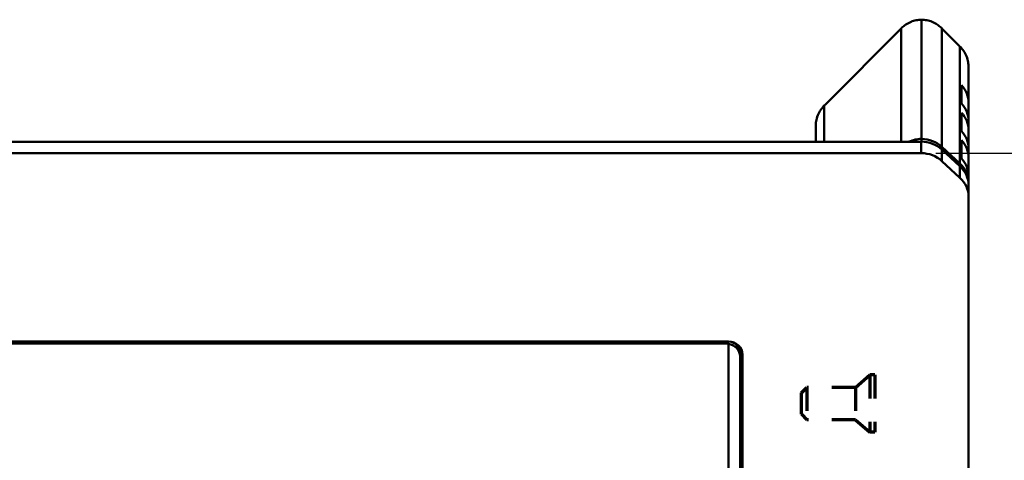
# Model space of a CAD drawing. Header units: inches. Extents: x 8.7 to 68.4, y -2.3 to 39.9.
# Tile 89 of 118: x 58.7 to 62.9, y 19.5 to 21.4. Entities that reach past the tile are written whole.
import ezdxf

# ---------------------------------------------------------------- set-up
doc = ezdxf.new("R2010")
doc.units = ezdxf.units.IN
doc.header["$MEASUREMENT"] = 0
doc.linetypes.add('DOUBLE_DASH_CHAIN', pattern=[1.2403, 0.6614, -0.0827, 0.1654, -0.0827, 0.1654, -0.0827])
for name, color, linetype, lineweight in [('Dimensions(ROSSANSI)', 7, 'Continuous', 25), ('Phantom Lines(ANSI)', 7, 'DOUBLE_DASH_CHAIN', 70), ('Visible Edges(ROSSANSI)', 7, 'Continuous', 50), ('Visible Tangent Edges(ROSSANSI)', 7, 'Continuous', 50)]:
    doc.layers.add(name, color=color, linetype=linetype, lineweight=lineweight)
doc.styles.add('DEFAULT-ROSSANSI', font='arial.ttf')
doc.dimstyles.new('DEFAULT-ROSSANSI', dxfattribs={"dimtxt": 1, "dimasz": 0.098425, "dimexe": 0.125, "dimexo": 0.0625, "dimgap": 0.031496, "dimtad": 0, "dimtih": 1, "dimtoh": 1, "dimrnd": 1e-08, "dimzin": 0, "dimdsep": 46, "dimtxsty": 'DEFAULT-ROSSANSI', "dimcen": 0.09, "dimdle": 0.393701, "dimclrd": 7, "dimclre": 7, "dimclrt": 179, "dimadec": 0, "dimazin": 0, "dimtfac": 1, "dimtofl": 0, "dimtmove": 0, "dimatfit": 3, "dimfxl": 1, "dimtolj": 1, "dimtzin": 0, "dimlwd": 25, "dimlwe": 25, "dimarcsym": 0})

# ---------------------------------------------------------------- blocks, each defined once
blk = doc.blocks.new('*D5')
at = {"layer": 'Defpoints', "color": 0}
for p in [(62.5574, 20.8161), (62.5574, 10.0937), (66.022, 10.0937)]:
    blk.add_point(p, dxfattribs=at)
at = {"layer": 'Dimensions(ROSSANSI)', "color": 7, "lineweight": 25}
for p, q in [((62.6199, 20.8161), (66.147, 20.8161)), ((66.022, 20.7177), (66.022, 18.3199)), ((66.022, 10.1922), (66.022, 10.3436)), ((62.6199, 10.0937), (66.147, 10.0937))]:
    blk.add_line(p, q, dxfattribs=at)
at = {"layer": 'Dimensions(ROSSANSI)', "color": 7}
for points in [[(66.0056, 20.7177), (66.0384, 20.7177), (66.022, 20.8161)], [(66.0056, 10.1922), (66.0384, 10.1922), (66.022, 10.0937)]]:
    blk.add_solid(points, dxfattribs=at)
at = {"layer": 'Dimensions(ROSSANSI)', "color": 179, "lineweight": 25, "insert": (65.3811, 10.3751), "char_height": 1, "attachment_point": 1, "rotation": 90, "style": 'DEFAULT-ROSSANSI'}
blk.add_mtext('\\A1;10.72 [272.3]', dxfattribs=at)

msp = doc.modelspace()

# ---------------------------------------------------------------- linework, layer by layer
at = {"layer": 'Phantom Lines(ANSI)', "ltscale": 0.025543}
for p, q in [((62.278, 19.8203), (62.339, 19.8733)), ((62.278, 19.6823), (62.339, 19.6293))]:
    msp.add_line(p, q, dxfattribs=at)
at = {"layer": 'Phantom Lines(ANSI)', "ltscale": 0.12156}
for p, q in [((62.339, 19.8733), (62.339, 19.6293)), ((62.361, 19.8733), (62.361, 19.6293))]:
    msp.add_line(p, q, dxfattribs=at)
at = {"layer": 'Phantom Lines(ANSI)', "ltscale": 0.006893}
for p, q in [((62.361, 19.8733), (62.339, 19.8733)), ((62.361, 19.6293), (62.339, 19.6293))]:
    msp.add_line(p, q, dxfattribs=at)
at = {"layer": 'Phantom Lines(ANSI)', "ltscale": 0.010422}
for p, q in [((62.0485, 19.7969), (62.0719, 19.8203)), ((62.0485, 19.7058), (62.0719, 19.6823))]:
    msp.add_line(p, q, dxfattribs=at)
at = {"layer": 'Phantom Lines(ANSI)', "ltscale": 0.068708}
for p, q in [((62.0719, 19.8203), (62.0719, 19.6823)), ((62.278, 19.8203), (62.278, 19.6823))]:
    msp.add_line(p, q, dxfattribs=at)
at = {"layer": 'Phantom Lines(ANSI)', "ltscale": 0.065308}
for p, q in [((62.278, 19.8203), (62.0719, 19.8203)), ((62.278, 19.6823), (62.0719, 19.6823))]:
    msp.add_line(p, q, dxfattribs=at)
at = {"layer": 'Phantom Lines(ANSI)', "ltscale": 0.045336}
msp.add_line((62.0485, 19.7058), (62.0485, 19.7969), dxfattribs=at)
at = {"layer": 'Visible Edges(ROSSANSI)'}
for p, q in [((62.5592, 20.8766), (62.5592, 21.3836)), ((62.1489, 21.0219), (62.4726, 21.3467)), ((62.6458, 21.3467), (62.7194, 21.2728)), ((62.7592, 21.03), (62.7592, 21.1808)), ((62.7292, 21.0268), (62.7292, 21.1048)), ((62.7592, 21.03), (62.7592, 20.952)), ((62.7292, 20.9098), (62.7292, 20.9878)), ((62.1092, 20.9299), (62.1092, 20.8649)), ((62.7592, 20.913), (62.7592, 20.952)), ((62.7592, 20.913), (62.7592, 20.835)), ((62.5574, 20.8649), (39.541, 20.8649)), ((62.7292, 20.7929), (62.7292, 20.8709)), ((62.5574, 20.8161), (39.541, 20.8161)), ((62.7226, 20.7722), (62.6458, 20.8429)), ((62.7226, 20.7605), (62.6458, 20.8312)), ((62.7592, 20.796), (62.7592, 20.835)), ((62.6458, 20.7824), (62.7226, 20.7117)), ((62.7592, 20.796), (62.7592, 20.7181)), ((62.7592, 20.6908), (62.7592, 20.7181)), ((62.7592, 20.6791), (62.7592, 20.6908)), ((62.7592, 20.6303), (62.7592, 20.6791)), ((62.7592, 20.6303), (62.7592, 16.4018)), ((40.4676, 20.0148), (61.7381, 20.0148)), ((61.7281, 20.0068), (40.4776, 20.0068)), ((61.7381, 20.006), (61.7381, 20.0052)), ((61.7381, 20.0052), (61.7381, 16.7466)), ((61.7881, 19.9901), (61.7881, 19.9632)), ((61.7881, 19.9644), (61.7881, 19.9508)), ((61.7881, 16.7098), (61.7881, 19.9508)), ((61.7981, 19.9596), (61.7981, 16.7006))]:
    msp.add_line(p, q, dxfattribs=at)
for centre, major_axis, start_param, end_param in [((62.6342, 21.03), (0.125, 0), 0, 0.707483), ((62.6342, 20.952), (0.125, 0), 0, 0.707483), ((62.6342, 20.913), (0.125, 0), 0, 0.707483), ((62.6342, 20.835), (0.125, 0), 0, 0.707483), ((62.561, 20.7615), (-0.125, 0), 4.726603, 5.167134), ((62.5574, 20.7498), (-0.125, 0), 3.926991, 4.712389), ((62.5574, 20.7615), (-0.125, 0), 3.926991, 4.698175), ((62.6342, 20.796), (0.125, 0), 0, 0.707483), ((62.5574, 20.701), (0.125, 0), 0.785398, 1.570796), ((62.6342, 20.6908), (0.125, 0), 0, 0.785398), ((62.6342, 20.7181), (0.125, 0), 0, 0.707483), ((62.6342, 20.6791), (0.125, 0), 0, 0.785398), ((62.6342, 20.6303), (0.125, 0), 0, 0.785398), ((61.7381, 19.9596), (0.06, 0), 0, 1.570796), ((61.7281, 19.9632), (0.06, 0), 0, 1.102619), ((61.7281, 19.9644), (0.06, 0), 0, 0.993445), ((61.7281, 19.9515), (-0.06, 0), 4.544941, 4.712389), ((61.7281, 19.9508), (0.06, 0), 0, 1.403348)]:
    msp.add_ellipse(centre, major_axis=major_axis, ratio=0.920845, start_param=start_param, end_param=end_param, dxfattribs=at)
for points, knots in [([(62.4726, 21.3467), (62.4731, 21.3472), (62.4736, 21.3477), (62.4747, 21.3488), (62.4752, 21.3493), (62.4758, 21.3498)], [4.88552768, 4.88552768, 4.88552768, 4.88552768, 4.89125412, 4.89125412, 4.89698056, 4.89698056, 4.89698056, 4.89698056]), ([(62.4758, 21.3498), (62.4809, 21.3546), (62.4864, 21.359), (62.4993, 21.3675), (62.5068, 21.3714), (62.5146, 21.3746), (62.5217, 21.3774), (62.5291, 21.3796), (62.544, 21.3826), (62.5516, 21.3835), (62.5592, 21.3836)], [2.3561945, 2.3561945, 2.3561945, 2.3561945, 2.5305192, 2.5305192, 2.7417866, 2.7417866, 2.7417866, 2.9345826, 2.9345826, 3.1266146, 3.1266146, 3.1266146, 3.1266146]), ([(62.5592, 21.3836), (62.5668, 21.3835), (62.5744, 21.3826), (62.5893, 21.3796), (62.5967, 21.3774), (62.6038, 21.3746), (62.6116, 21.3714), (62.6191, 21.3675), (62.6319, 21.359), (62.6375, 21.3546), (62.6426, 21.3498)], [-3.1266146, -3.1266146, -3.1266146, -3.1266146, -2.9345826, -2.9345826, -2.7417866, -2.7417866, -2.7417866, -2.5305192, -2.5305192, -2.3561945, -2.3561945, -2.3561945, -2.3561945]), ([(62.6426, 21.3498), (62.6431, 21.3493), (62.6437, 21.3488), (62.6447, 21.3477), (62.6453, 21.3472), (62.6458, 21.3467)], [-4.99447203, -4.99447203, -4.99447203, -4.99447203, -4.98874559, -4.98874559, -4.98301916, -4.98301916, -4.98301916, -4.98301916]), ([(62.7194, 21.2728), (62.7199, 21.2723), (62.7205, 21.2717), (62.7215, 21.2707), (62.722, 21.2702), (62.7226, 21.2696)], [-2.35619449, -2.35619449, -2.35619449, -2.35619449, -2.33772314, -2.33772314, -2.31925178, -2.31925178, -2.31925178, -2.31925178]), ([(62.7226, 21.2696), (62.7271, 21.2651), (62.7313, 21.2601), (62.7398, 21.2484), (62.7439, 21.2415), (62.7473, 21.2341), (62.7512, 21.2259), (62.7542, 21.2172), (62.7577, 21.2013), (62.7587, 21.1942), (62.759, 21.187)], [-2.3192518, -2.3192518, -2.3192518, -2.3192518, -2.1598449, -2.1598449, -1.9634954, -1.9634954, -1.9634954, -1.7422161, -1.7422161, -1.5707963, -1.5707963, -1.5707963, -1.5707963]), ([(62.759, 21.187), (62.7591, 21.186), (62.7591, 21.185), (62.7592, 21.1829), (62.7592, 21.1818), (62.7592, 21.1808)], [-6.62192981, -6.62192981, -6.62192981, -6.62192981, -6.6138314, -6.6138314, -6.605733, -6.605733, -6.605733, -6.605733]), ([(62.1093, 20.9361), (62.1097, 20.9433), (62.1107, 20.9504), (62.1142, 20.9663), (62.1172, 20.975), (62.121, 20.9832), (62.1244, 20.9905), (62.1285, 20.9975), (62.1371, 21.0092), (62.1413, 21.0141), (62.1458, 21.0187)], [-1.5707963, -1.5707963, -1.5707963, -1.5707963, -1.3993765, -1.3993765, -1.1780972, -1.1780972, -1.1780972, -0.9817477, -0.9817477, -0.8223409, -0.8223409, -0.8223409, -0.8223409]), ([(62.1458, 21.0187), (62.1463, 21.0192), (62.1468, 21.0198), (62.1479, 21.0208), (62.1484, 21.0213), (62.1489, 21.0219)], [-0.82234087, -0.82234087, -0.82234087, -0.82234087, -0.80386952, -0.80386952, -0.78539816, -0.78539816, -0.78539816, -0.78539816]), ([(62.1092, 20.9299), (62.1092, 20.9309), (62.1092, 20.9319), (62.1092, 20.934), (62.1093, 20.9351), (62.1093, 20.9361)], [-1.09427461, -1.09427461, -1.09427461, -1.09427461, -1.0861762, -1.0861762, -1.0780778, -1.0780778, -1.0780778, -1.0780778])]:
    msp.add_open_spline(points, degree=3, knots=knots, dxfattribs=at)
msp.add_open_spline([(62.5592, 20.8766), (62.5592, 20.8727), (62.5592, 20.8688), (62.5592, 20.8649)], degree=3, dxfattribs=at)
at = {"layer": 'Visible Tangent Edges(ROSSANSI)'}
for p, q in [((62.4726, 20.8649), (62.4726, 21.3467)), ((62.6458, 20.8429), (62.6458, 21.3467)), ((62.7226, 20.7722), (62.7226, 21.2696)), ((62.1458, 20.8649), (62.1458, 21.0187)), ((62.5574, 20.8649), (62.5574, 20.8161)), ((62.6458, 20.8429), (62.6408, 20.8355)), ((62.6458, 20.7824), (62.6458, 20.8312)), ((62.7226, 20.7722), (62.7177, 20.765)), ((62.7226, 20.7605), (62.7226, 20.7117)), ((62.7592, 20.6908), (62.7586, 20.6905)), ((61.7281, 20.0068), (61.7281, 20.0148))]:
    msp.add_line(p, q, dxfattribs=at)

# ---------------------------------------------------------------- dimensions: what is measured, and where the dimension line sits
at = {"layer": 'Dimensions(ROSSANSI)', "color": 7, "lineweight": 25}
dim = msp.add_linear_dim(base=(66.022, 10.0937), p1=(62.5574, 20.8161), p2=(62.5574, 10.0937), angle=90, dimstyle='DEFAULT-ROSSANSI', override={"dimtih": 0, "dimtoh": 0, "dimdec": 2, "dimtp": 0, "dimtm": 0, "dimtdec": 2, "dimatfit": 1}, dxfattribs=at)
dim.commit()
dim.dimension.update_dxf_attribs({"geometry": '*D5', "text_midpoint": (66.022, 14.3318), "dimtype": 160})

doc.saveas('drawing.dxf')
